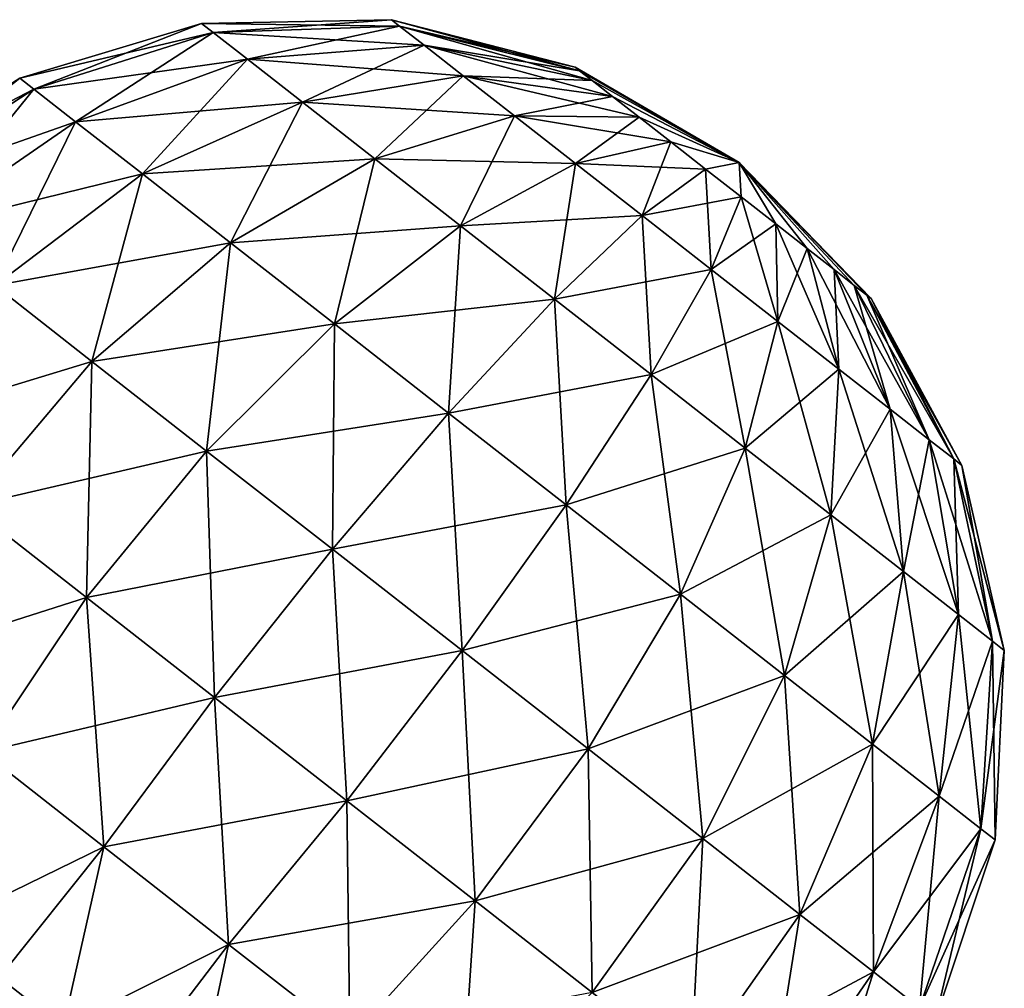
# Model space of a CAD drawing. Header units: millimetres. Extents: x -84 to 84, y -375 to 242.
# Tile 56 of 166: x -46.65 to -37.63, y 72.51 to 81.37. Entities that reach past the tile are written whole.
import ezdxf

# ---------------------------------------------------------------- set-up
doc = ezdxf.new("R2010")
doc.units = ezdxf.units.MM
doc.header["$LTSCALE"] = 81.481481
for name, color, linetype in [('171', 7, 'CONTINUOUS'), ('172', 7, 'CONTINUOUS'), ('175', 7, 'CONTINUOUS'), ('176', 7, 'CONTINUOUS')]:
    doc.layers.add(name, color=color, linetype=linetype)

msp = doc.modelspace()

# ---------------------------------------------------------------- linework, layer by layer
at = {"layer": '171', "color": 7, "linetype": 'CONTINUOUS', "true_color": 0xa2afbf}
msp.add_3dface([(-46.2477, 72.1459, 4.205), (-47.6918, 72.3155, 4.7883), (-46.8331, 72.6032, 4.2581), (-46.2477, 72.1459, 4.205)], dxfattribs=at)
at = {"layer": '172', "color": 7, "linetype": 'CONTINUOUS', "true_color": 0xa2afbf}
msp.add_3dface([(-46.8331, 72.6032, 14.5919), (-46.7128, 71.5506, 14.2253), (-46.2477, 72.1459, 14.645), (-46.8331, 72.6032, 14.5919)], dxfattribs=at)
at = {"layer": '175', "color": 7, "linetype": 'CONTINUOUS', "true_color": 0xa2afbf}
for points in [[(-43.2438, 81.3728, 9.425), (-43.168, 81.3135, 8.632), (-44.9811, 81.3389, 9.425), (-43.2438, 81.3728, 9.425)], [(-41.5619, 80.9367, 9.425), (-41.5225, 80.9059, 9.0135), (-43.2438, 81.3728, 9.425), (-41.5619, 80.9367, 9.425)], [(-43.2438, 81.3728, 9.425), (-41.5225, 80.9059, 9.0135), (-43.168, 81.3135, 8.632), (-43.2438, 81.3728, 9.425)], [(-44.9811, 81.3389, 9.425), (-44.8743, 81.2555, 8.3094), (-46.6447, 80.8376, 9.425), (-44.9811, 81.3389, 9.425)], [(-44.9811, 81.3389, 9.425), (-43.168, 81.3135, 8.632), (-44.8743, 81.2555, 8.3094), (-44.9811, 81.3389, 9.425)], [(-43.168, 81.3135, 8.632), (-42.9447, 81.1391, 7.8851), (-44.8743, 81.2555, 8.3094), (-43.168, 81.3135, 8.632)], [(-41.5225, 80.9059, 9.0135), (-41.4067, 80.8154, 8.6258), (-43.168, 81.3135, 8.632), (-41.5225, 80.9059, 9.0135)], [(-43.168, 81.3135, 8.632), (-41.4067, 80.8154, 8.6258), (-42.9447, 81.1391, 7.8851), (-43.168, 81.3135, 8.632)], [(-46.6447, 80.8376, 9.425), (-44.8743, 81.2555, 8.3094), (-46.515, 80.7363, 8.0695), (-46.6447, 80.8376, 9.425)], [(-44.8743, 81.2555, 8.3094), (-44.5603, 81.0102, 7.2586), (-46.515, 80.7363, 8.0695), (-44.8743, 81.2555, 8.3094)], [(-44.8743, 81.2555, 8.3094), (-42.9447, 81.1391, 7.8851), (-44.5603, 81.0102, 7.2586), (-44.8743, 81.2555, 8.3094)], [(-42.9447, 81.1391, 7.8851), (-42.5872, 80.8597, 7.2277), (-44.5603, 81.0102, 7.2586), (-42.9447, 81.1391, 7.8851)], [(-41.4067, 80.8154, 8.6258), (-41.2211, 80.6704, 8.2846), (-42.9447, 81.1391, 7.8851), (-41.4067, 80.8154, 8.6258)], [(-42.9447, 81.1391, 7.8851), (-41.2211, 80.6704, 8.2846), (-42.5872, 80.8597, 7.2277), (-42.9447, 81.1391, 7.8851)], [(-46.515, 80.7363, 8.0695), (-44.5603, 81.0102, 7.2586), (-46.1335, 80.4382, 6.7928), (-46.515, 80.7363, 8.0695)], [(-44.5603, 81.0102, 7.2586), (-44.0572, 80.6171, 6.3337), (-46.1335, 80.4382, 6.7928), (-44.5603, 81.0102, 7.2586)], [(-44.5603, 81.0102, 7.2586), (-42.5872, 80.8597, 7.2277), (-44.0572, 80.6171, 6.3337), (-44.5603, 81.0102, 7.2586)], [(-41.5619, 80.9367, 9.425), (-40.0614, 80.064, 9.425), (-41.5225, 80.9059, 9.0135), (-41.5619, 80.9367, 9.425)], [(-46.6447, 80.8376, 9.425), (-46.515, 80.7363, 8.0695), (-48.1114, 79.906, 9.425), (-46.6447, 80.8376, 9.425)], [(-42.5872, 80.8597, 7.2277), (-42.116, 80.4916, 6.698), (-44.0572, 80.6171, 6.3337), (-42.5872, 80.8597, 7.2277)], [(-41.2211, 80.6704, 8.2846), (-40.9766, 80.4793, 8.0097), (-42.5872, 80.8597, 7.2277), (-41.2211, 80.6704, 8.2846)], [(-42.5872, 80.8597, 7.2277), (-40.9766, 80.4793, 8.0097), (-42.116, 80.4916, 6.698), (-42.5872, 80.8597, 7.2277)], [(-41.5225, 80.9059, 9.0135), (-40.0614, 80.064, 9.425), (-41.4067, 80.8154, 8.6258), (-41.5225, 80.9059, 9.0135)], [(-41.4067, 80.8154, 8.6258), (-40.0614, 80.064, 9.425), (-41.2211, 80.6704, 8.2846), (-41.4067, 80.8154, 8.6258)], [(-48.1114, 79.906, 9.425), (-46.515, 80.7363, 8.0695), (-47.9684, 79.7943, 7.9302), (-48.1114, 79.906, 9.425)], [(-46.515, 80.7363, 8.0695), (-46.1335, 80.4382, 6.7928), (-47.9684, 79.7943, 7.9302), (-46.515, 80.7363, 8.0695)], [(-41.2211, 80.6704, 8.2846), (-40.0614, 80.064, 9.425), (-40.9766, 80.4793, 8.0097), (-41.2211, 80.6704, 8.2846)], [(-46.1335, 80.4382, 6.7928), (-44.0572, 80.6171, 6.3337), (-45.5222, 79.9606, 5.6691), (-46.1335, 80.4382, 6.7928)], [(-44.0572, 80.6171, 6.3337), (-43.3944, 80.0993, 5.5885), (-45.5222, 79.9606, 5.6691), (-44.0572, 80.6171, 6.3337)], [(-44.0572, 80.6171, 6.3337), (-42.116, 80.4916, 6.698), (-43.3944, 80.0993, 5.5885), (-44.0572, 80.6171, 6.3337)], [(-42.116, 80.4916, 6.698), (-41.5586, 80.0561, 6.3268), (-43.3944, 80.0993, 5.5885), (-42.116, 80.4916, 6.698)], [(-40.9766, 80.4793, 8.0097), (-40.6873, 80.2533, 7.8171), (-42.116, 80.4916, 6.698), (-40.9766, 80.4793, 8.0097)], [(-42.116, 80.4916, 6.698), (-40.6873, 80.2533, 7.8171), (-41.5586, 80.0561, 6.3268), (-42.116, 80.4916, 6.698)], [(-40.9766, 80.4793, 8.0097), (-40.0614, 80.064, 9.425), (-40.6873, 80.2533, 7.8171), (-40.9766, 80.4793, 8.0097)], [(-47.9684, 79.7943, 7.9302), (-46.1335, 80.4382, 6.7928), (-47.5476, 79.4656, 6.5222), (-47.9684, 79.7943, 7.9302)], [(-46.1335, 80.4382, 6.7928), (-45.5222, 79.9606, 5.6691), (-47.5476, 79.4656, 6.5222), (-46.1335, 80.4382, 6.7928)], [(-40.6873, 80.2533, 7.8171), (-40.3701, 80.0055, 7.7179), (-41.5586, 80.0561, 6.3268), (-40.6873, 80.2533, 7.8171)], [(-40.6873, 80.2533, 7.8171), (-40.0614, 80.064, 9.425), (-40.3701, 80.0055, 7.7179), (-40.6873, 80.2533, 7.8171)], [(-45.5222, 79.9606, 5.6691), (-43.3944, 80.0993, 5.5885), (-44.7169, 79.3314, 4.7636), (-45.5222, 79.9606, 5.6691)], [(-43.3944, 80.0993, 5.5885), (-42.6102, 79.4866, 5.0663), (-44.7169, 79.3314, 4.7636), (-43.3944, 80.0993, 5.5885)], [(-43.3944, 80.0993, 5.5885), (-41.5586, 80.0561, 6.3268), (-42.6102, 79.4866, 5.0663), (-43.3944, 80.0993, 5.5885)], [(-41.5586, 80.0561, 6.3268), (-40.9474, 79.5786, 6.1356), (-42.6102, 79.4866, 5.0663), (-41.5586, 80.0561, 6.3268)], [(-41.5586, 80.0561, 6.3268), (-40.3701, 80.0055, 7.7179), (-40.9474, 79.5786, 6.1356), (-41.5586, 80.0561, 6.3268)], [(-40.3701, 80.0055, 7.7179), (-40.0614, 80.064, 9.425), (-40.0434, 79.7503, 7.7179), (-40.3701, 80.0055, 7.7179)], [(-40.0434, 79.7503, 7.7179), (-40.0614, 80.064, 9.425), (-39.7262, 79.5025, 7.8171), (-40.0434, 79.7503, 7.7179)], [(-39.7262, 79.5025, 7.8171), (-40.0614, 80.064, 9.425), (-39.437, 79.2765, 8.0097), (-39.7262, 79.5025, 7.8171)], [(-39.437, 79.2765, 8.0097), (-40.0614, 80.064, 9.425), (-39.1924, 79.0854, 8.2846), (-39.437, 79.2765, 8.0097)], [(-39.1924, 79.0854, 8.2846), (-40.0614, 80.064, 9.425), (-39.0069, 78.9404, 8.6258), (-39.1924, 79.0854, 8.2846)], [(-39.0069, 78.9404, 8.6258), (-40.0614, 80.064, 9.425), (-38.891, 78.8499, 9.0135), (-39.0069, 78.9404, 8.6258)], [(-38.891, 78.8499, 9.0135), (-40.0614, 80.064, 9.425), (-38.8516, 78.8192, 9.425), (-38.891, 78.8499, 9.0135)], [(-47.5476, 79.4656, 6.5222), (-45.5222, 79.9606, 5.6691), (-46.8736, 78.9389, 5.283), (-47.5476, 79.4656, 6.5222)], [(-45.5222, 79.9606, 5.6691), (-44.7169, 79.3314, 4.7636), (-46.8736, 78.9389, 5.283), (-45.5222, 79.9606, 5.6691)], [(-40.3701, 80.0055, 7.7179), (-40.0434, 79.7503, 7.7179), (-40.9474, 79.5786, 6.1356), (-40.3701, 80.0055, 7.7179)], [(-40.9474, 79.5786, 6.1356), (-40.0434, 79.7503, 7.7179), (-40.318, 79.0868, 6.1356), (-40.9474, 79.5786, 6.1356)], [(-40.0434, 79.7503, 7.7179), (-39.7262, 79.5025, 7.8171), (-40.318, 79.0868, 6.1356), (-40.0434, 79.7503, 7.7179)], [(-42.6102, 79.4866, 5.0663), (-40.9474, 79.5786, 6.1356), (-41.7504, 78.8149, 4.7973), (-42.6102, 79.4866, 5.0663)], [(-40.9474, 79.5786, 6.1356), (-40.318, 79.0868, 6.1356), (-41.7504, 78.8149, 4.7973), (-40.9474, 79.5786, 6.1356)], [(-44.7169, 79.3314, 4.7636), (-42.6102, 79.4866, 5.0663), (-43.7641, 78.587, 4.129), (-44.7169, 79.3314, 4.7636)], [(-42.6102, 79.4866, 5.0663), (-41.7504, 78.8149, 4.7973), (-43.7641, 78.587, 4.129), (-42.6102, 79.4866, 5.0663)], [(-40.318, 79.0868, 6.1356), (-39.7262, 79.5025, 7.8171), (-39.7068, 78.6093, 6.3268), (-40.318, 79.0868, 6.1356)], [(-39.7262, 79.5025, 7.8171), (-39.437, 79.2765, 8.0097), (-39.7068, 78.6093, 6.3268), (-39.7262, 79.5025, 7.8171)], [(-46.8736, 78.9389, 5.283), (-44.7169, 79.3314, 4.7636), (-45.9854, 78.245, 4.2844), (-46.8736, 78.9389, 5.283)], [(-44.7169, 79.3314, 4.7636), (-43.7641, 78.587, 4.129), (-45.9854, 78.245, 4.2844), (-44.7169, 79.3314, 4.7636)], [(-39.7068, 78.6093, 6.3268), (-39.437, 79.2765, 8.0097), (-39.1494, 78.1739, 6.698), (-39.7068, 78.6093, 6.3268)], [(-39.437, 79.2765, 8.0097), (-39.1924, 79.0854, 8.2846), (-39.1494, 78.1739, 6.698), (-39.437, 79.2765, 8.0097)], [(-41.7504, 78.8149, 4.7973), (-40.318, 79.0868, 6.1356), (-40.8648, 78.123, 4.7973), (-41.7504, 78.8149, 4.7973)], [(-40.318, 79.0868, 6.1356), (-39.7068, 78.6093, 6.3268), (-40.8648, 78.123, 4.7973), (-40.318, 79.0868, 6.1356)], [(-39.1924, 79.0854, 8.2846), (-39.0069, 78.9404, 8.6258), (-38.6783, 77.8058, 7.2277), (-39.1924, 79.0854, 8.2846)], [(-39.1494, 78.1739, 6.698), (-39.1924, 79.0854, 8.2846), (-38.6783, 77.8058, 7.2277), (-39.1494, 78.1739, 6.698)], [(-46.8736, 78.9389, 5.283), (-45.9854, 78.245, 4.2844), (-48.011, 77.6277, 5.2041), (-46.8736, 78.9389, 5.283)], [(-39.0069, 78.9404, 8.6258), (-38.891, 78.8499, 9.0135), (-38.3207, 77.5264, 7.8851), (-39.0069, 78.9404, 8.6258)], [(-38.6783, 77.8058, 7.2277), (-39.0069, 78.9404, 8.6258), (-38.3207, 77.5264, 7.8851), (-38.6783, 77.8058, 7.2277)], [(-38.891, 78.8499, 9.0135), (-38.8516, 78.8192, 9.425), (-38.0975, 77.352, 8.632), (-38.891, 78.8499, 9.0135)], [(-38.3207, 77.5264, 7.8851), (-38.891, 78.8499, 9.0135), (-38.0975, 77.352, 8.632), (-38.3207, 77.5264, 7.8851)], [(-43.7641, 78.587, 4.129), (-41.7504, 78.8149, 4.7973), (-42.7194, 77.7708, 3.8023), (-43.7641, 78.587, 4.129)], [(-41.7504, 78.8149, 4.7973), (-40.8648, 78.123, 4.7973), (-42.7194, 77.7708, 3.8023), (-41.7504, 78.8149, 4.7973)], [(-38.0975, 77.352, 8.632), (-38.8516, 78.8192, 9.425), (-38.0216, 77.2927, 9.425), (-38.0975, 77.352, 8.632)], [(-45.9854, 78.245, 4.2844), (-43.7641, 78.587, 4.129), (-44.9347, 77.4241, 3.5846), (-45.9854, 78.245, 4.2844)], [(-43.7641, 78.587, 4.129), (-42.7194, 77.7708, 3.8023), (-44.9347, 77.4241, 3.5846), (-43.7641, 78.587, 4.129)], [(-40.8648, 78.123, 4.7973), (-39.7068, 78.6093, 6.3268), (-40.005, 77.4512, 5.0663), (-40.8648, 78.123, 4.7973)], [(-39.7068, 78.6093, 6.3268), (-39.1494, 78.1739, 6.698), (-40.005, 77.4512, 5.0663), (-39.7068, 78.6093, 6.3268)], [(-48.011, 77.6277, 5.2041), (-45.9854, 78.245, 4.2844), (-47.1059, 76.9206, 4.1865), (-48.011, 77.6277, 5.2041)], [(-45.9854, 78.245, 4.2844), (-44.9347, 77.4241, 3.5846), (-47.1059, 76.9206, 4.1865), (-45.9854, 78.245, 4.2844)], [(-40.005, 77.4512, 5.0663), (-39.1494, 78.1739, 6.698), (-39.2209, 76.8386, 5.5885), (-40.005, 77.4512, 5.0663)], [(-39.1494, 78.1739, 6.698), (-38.6783, 77.8058, 7.2277), (-39.2209, 76.8386, 5.5885), (-39.1494, 78.1739, 6.698)], [(-42.7194, 77.7708, 3.8023), (-40.8648, 78.123, 4.7973), (-41.6434, 76.9302, 3.8023), (-42.7194, 77.7708, 3.8023)], [(-40.8648, 78.123, 4.7973), (-40.005, 77.4512, 5.0663), (-41.6434, 76.9302, 3.8023), (-40.8648, 78.123, 4.7973)], [(-44.9347, 77.4241, 3.5846), (-42.7194, 77.7708, 3.8023), (-43.7826, 76.524, 3.2243), (-44.9347, 77.4241, 3.5846)], [(-42.7194, 77.7708, 3.8023), (-41.6434, 76.9302, 3.8023), (-43.7826, 76.524, 3.2243), (-42.7194, 77.7708, 3.8023)], [(-39.2209, 76.8386, 5.5885), (-38.6783, 77.8058, 7.2277), (-38.558, 76.3207, 6.3337), (-39.2209, 76.8386, 5.5885)], [(-38.6783, 77.8058, 7.2277), (-38.3207, 77.5264, 7.8851), (-38.558, 76.3207, 6.3337), (-38.6783, 77.8058, 7.2277)], [(-38.558, 76.3207, 6.3337), (-38.3207, 77.5264, 7.8851), (-38.0549, 75.9276, 7.2586), (-38.558, 76.3207, 6.3337)], [(-38.3207, 77.5264, 7.8851), (-38.0975, 77.352, 8.632), (-38.0549, 75.9276, 7.2586), (-38.3207, 77.5264, 7.8851)], [(-47.1059, 76.9206, 4.1865), (-44.9347, 77.4241, 3.5846), (-46.0352, 76.0841, 3.4734), (-47.1059, 76.9206, 4.1865)], [(-44.9347, 77.4241, 3.5846), (-43.7826, 76.524, 3.2243), (-46.0352, 76.0841, 3.4734), (-44.9347, 77.4241, 3.5846)], [(-41.6434, 76.9302, 3.8023), (-40.005, 77.4512, 5.0663), (-40.5987, 76.1139, 4.129), (-41.6434, 76.9302, 3.8023)], [(-40.005, 77.4512, 5.0663), (-39.2209, 76.8386, 5.5885), (-40.5987, 76.1139, 4.129), (-40.005, 77.4512, 5.0663)], [(-38.0975, 77.352, 8.632), (-38.0216, 77.2927, 9.425), (-37.7409, 75.6823, 8.3094), (-38.0975, 77.352, 8.632)], [(-38.0549, 75.9276, 7.2586), (-38.0975, 77.352, 8.632), (-37.7409, 75.6823, 8.3094), (-38.0549, 75.9276, 7.2586)], [(-37.7409, 75.6823, 8.3094), (-38.0216, 77.2927, 9.425), (-37.6342, 75.5989, 9.425), (-37.7409, 75.6823, 8.3094)], [(-47.1059, 76.9206, 4.1865), (-46.0352, 76.0841, 3.4734), (-47.9952, 75.4565, 4.4772), (-47.1059, 76.9206, 4.1865)], [(-43.7826, 76.524, 3.2243), (-41.6434, 76.9302, 3.8023), (-42.596, 75.5969, 3.2243), (-43.7826, 76.524, 3.2243)], [(-41.6434, 76.9302, 3.8023), (-40.5987, 76.1139, 4.129), (-42.596, 75.5969, 3.2243), (-41.6434, 76.9302, 3.8023)], [(-40.5987, 76.1139, 4.129), (-39.2209, 76.8386, 5.5885), (-39.646, 75.3696, 4.7636), (-40.5987, 76.1139, 4.129)], [(-39.2209, 76.8386, 5.5885), (-38.558, 76.3207, 6.3337), (-39.646, 75.3696, 4.7636), (-39.2209, 76.8386, 5.5885)], [(-46.0352, 76.0841, 3.4734), (-43.7826, 76.524, 3.2243), (-44.8611, 75.1668, 3.1062), (-46.0352, 76.0841, 3.4734)], [(-43.7826, 76.524, 3.2243), (-42.596, 75.5969, 3.2243), (-44.8611, 75.1668, 3.1062), (-43.7826, 76.524, 3.2243)], [(-39.646, 75.3696, 4.7636), (-38.558, 76.3207, 6.3337), (-38.8406, 74.7404, 5.6691), (-39.646, 75.3696, 4.7636)], [(-38.558, 76.3207, 6.3337), (-38.0549, 75.9276, 7.2586), (-38.8406, 74.7404, 5.6691), (-38.558, 76.3207, 6.3337)], [(-47.9952, 75.4565, 4.4772), (-46.0352, 76.0841, 3.4734), (-46.9839, 74.6664, 3.8036), (-47.9952, 75.4565, 4.4772)], [(-46.0352, 76.0841, 3.4734), (-44.8611, 75.1668, 3.1062), (-46.9839, 74.6664, 3.8036), (-46.0352, 76.0841, 3.4734)], [(-42.596, 75.5969, 3.2243), (-40.5987, 76.1139, 4.129), (-41.4439, 74.6968, 3.5846), (-42.596, 75.5969, 3.2243)], [(-40.5987, 76.1139, 4.129), (-39.646, 75.3696, 4.7636), (-41.4439, 74.6968, 3.5846), (-40.5987, 76.1139, 4.129)], [(-38.8406, 74.7404, 5.6691), (-38.0549, 75.9276, 7.2586), (-38.2293, 74.2628, 6.7928), (-38.8406, 74.7404, 5.6691)], [(-38.0549, 75.9276, 7.2586), (-37.7409, 75.6823, 8.3094), (-38.2293, 74.2628, 6.7928), (-38.0549, 75.9276, 7.2586)], [(-38.2293, 74.2628, 6.7928), (-37.7409, 75.6823, 8.3094), (-37.8478, 73.9647, 8.0695), (-38.2293, 74.2628, 6.7928)], [(-37.7409, 75.6823, 8.3094), (-37.6342, 75.5989, 9.425), (-37.8478, 73.9647, 8.0695), (-37.7409, 75.6823, 8.3094)], [(-44.8611, 75.1668, 3.1062), (-42.596, 75.5969, 3.2243), (-43.6519, 74.2221, 3.1062), (-44.8611, 75.1668, 3.1062)], [(-42.596, 75.5969, 3.2243), (-41.4439, 74.6968, 3.5846), (-43.6519, 74.2221, 3.1062), (-42.596, 75.5969, 3.2243)], [(-37.8478, 73.9647, 8.0695), (-37.6342, 75.5989, 9.425), (-37.7181, 73.8634, 9.425), (-37.8478, 73.9647, 8.0695)], [(-41.4439, 74.6968, 3.5846), (-39.646, 75.3696, 4.7636), (-40.3932, 73.8759, 4.2844), (-41.4439, 74.6968, 3.5846)], [(-39.646, 75.3696, 4.7636), (-38.8406, 74.7404, 5.6691), (-40.3932, 73.8759, 4.2844), (-39.646, 75.3696, 4.7636)], [(-46.9839, 74.6664, 3.8036), (-44.8611, 75.1668, 3.1062), (-45.875, 73.8, 3.4568), (-46.9839, 74.6664, 3.8036)], [(-44.8611, 75.1668, 3.1062), (-43.6519, 74.2221, 3.1062), (-45.875, 73.8, 3.4568), (-44.8611, 75.1668, 3.1062)], [(-40.3932, 73.8759, 4.2844), (-38.8406, 74.7404, 5.6691), (-39.505, 73.182, 5.283), (-40.3932, 73.8759, 4.2844)], [(-38.8406, 74.7404, 5.6691), (-38.2293, 74.2628, 6.7928), (-39.505, 73.182, 5.283), (-38.8406, 74.7404, 5.6691)], [(-47.4066, 73.0513, 4.4164), (-46.9839, 74.6664, 3.8036), (-45.875, 73.8, 3.4568), (-47.4066, 73.0513, 4.4164)], [(-43.6519, 74.2221, 3.1062), (-41.4439, 74.6968, 3.5846), (-42.4779, 73.3048, 3.4734), (-43.6519, 74.2221, 3.1062)], [(-41.4439, 74.6968, 3.5846), (-40.3932, 73.8759, 4.2844), (-42.4779, 73.3048, 3.4734), (-41.4439, 74.6968, 3.5846)], [(-39.505, 73.182, 5.283), (-38.2293, 74.2628, 6.7928), (-38.831, 72.6554, 6.5222), (-39.505, 73.182, 5.283)], [(-38.2293, 74.2628, 6.7928), (-37.8478, 73.9647, 8.0695), (-38.831, 72.6554, 6.5222), (-38.2293, 74.2628, 6.7928)], [(-45.875, 73.8, 3.4568), (-43.6519, 74.2221, 3.1062), (-44.7329, 72.9077, 3.4568), (-45.875, 73.8, 3.4568)], [(-43.6519, 74.2221, 3.1062), (-42.4779, 73.3048, 3.4734), (-44.7329, 72.9077, 3.4568), (-43.6519, 74.2221, 3.1062)], [(-38.831, 72.6554, 6.5222), (-37.8478, 73.9647, 8.0695), (-38.4102, 72.3266, 7.9302), (-38.831, 72.6554, 6.5222)], [(-37.8478, 73.9647, 8.0695), (-37.7181, 73.8634, 9.425), (-38.4102, 72.3266, 7.9302), (-37.8478, 73.9647, 8.0695)], [(-42.4779, 73.3048, 3.4734), (-40.3932, 73.8759, 4.2844), (-41.4072, 72.4683, 4.1865), (-42.4779, 73.3048, 3.4734)], [(-40.3932, 73.8759, 4.2844), (-39.505, 73.182, 5.283), (-41.4072, 72.4683, 4.1865), (-40.3932, 73.8759, 4.2844)], [(-38.4102, 72.3266, 7.9302), (-37.7181, 73.8634, 9.425), (-38.2672, 72.2149, 9.425), (-38.4102, 72.3266, 7.9302)], [(-46.8331, 72.6032, 4.2581), (-47.4066, 73.0513, 4.4164), (-45.875, 73.8, 3.4568), (-46.8331, 72.6032, 4.2581)], [(-46.2477, 72.1459, 4.205), (-46.8331, 72.6032, 4.2581), (-45.875, 73.8, 3.4568), (-46.2477, 72.1459, 4.205)], [(-46.2477, 72.1459, 4.205), (-45.875, 73.8, 3.4568), (-44.7329, 72.9077, 3.4568), (-46.2477, 72.1459, 4.205)], [(-44.7329, 72.9077, 3.4568), (-42.4779, 73.3048, 3.4734), (-43.624, 72.0413, 3.8036), (-44.7329, 72.9077, 3.4568)], [(-42.4779, 73.3048, 3.4734), (-41.4072, 72.4683, 4.1865), (-43.624, 72.0413, 3.8036), (-42.4779, 73.3048, 3.4734)], [(-41.4072, 72.4683, 4.1865), (-39.505, 73.182, 5.283), (-40.5021, 71.7612, 5.2041), (-41.4072, 72.4683, 4.1865)], [(-39.505, 73.182, 5.283), (-38.831, 72.6554, 6.5222), (-40.5021, 71.7612, 5.2041), (-39.505, 73.182, 5.283)], [(-45.6623, 71.6885, 4.2581), (-46.2477, 72.1459, 4.205), (-44.7329, 72.9077, 3.4568), (-45.6623, 71.6885, 4.2581)], [(-45.6623, 71.6885, 4.2581), (-44.7329, 72.9077, 3.4568), (-43.624, 72.0413, 3.8036), (-45.6623, 71.6885, 4.2581)], [(-40.5021, 71.7612, 5.2041), (-38.831, 72.6554, 6.5222), (-39.8152, 71.2245, 6.4669), (-40.5021, 71.7612, 5.2041)], [(-38.831, 72.6554, 6.5222), (-38.4102, 72.3266, 7.9302), (-39.8152, 71.2245, 6.4669), (-38.831, 72.6554, 6.5222)]]:
    msp.add_3dface(points, dxfattribs=at)
at = {"layer": '176', "color": 7, "linetype": 'CONTINUOUS', "true_color": 0xa2afbf}
for points in [[(-43.2438, 81.3728, 9.425), (-44.9811, 81.3389, 9.425), (-44.8743, 81.2555, 10.5406), (-43.2438, 81.3728, 9.425)], [(-43.168, 81.3135, 10.218), (-43.2438, 81.3728, 9.425), (-44.8743, 81.2555, 10.5406), (-43.168, 81.3135, 10.218)], [(-41.5619, 80.9367, 9.425), (-43.2438, 81.3728, 9.425), (-43.168, 81.3135, 10.218), (-41.5619, 80.9367, 9.425)], [(-44.9811, 81.3389, 9.425), (-46.6447, 80.8376, 9.425), (-46.515, 80.7363, 10.7805), (-44.9811, 81.3389, 9.425)], [(-44.8743, 81.2555, 10.5406), (-44.9811, 81.3389, 9.425), (-46.515, 80.7363, 10.7805), (-44.8743, 81.2555, 10.5406)], [(-44.5603, 81.0102, 11.5914), (-43.168, 81.3135, 10.218), (-44.8743, 81.2555, 10.5406), (-44.5603, 81.0102, 11.5914)], [(-42.9447, 81.1391, 10.9649), (-43.168, 81.3135, 10.218), (-44.5603, 81.0102, 11.5914), (-42.9447, 81.1391, 10.9649)], [(-41.5225, 80.9059, 9.8365), (-41.5619, 80.9367, 9.425), (-43.168, 81.3135, 10.218), (-41.5225, 80.9059, 9.8365)], [(-42.9447, 81.1391, 10.9649), (-41.5225, 80.9059, 9.8365), (-43.168, 81.3135, 10.218), (-42.9447, 81.1391, 10.9649)], [(-46.1335, 80.4382, 12.0572), (-44.8743, 81.2555, 10.5406), (-46.515, 80.7363, 10.7805), (-46.1335, 80.4382, 12.0572)], [(-44.5603, 81.0102, 11.5914), (-44.8743, 81.2555, 10.5406), (-46.1335, 80.4382, 12.0572), (-44.5603, 81.0102, 11.5914)], [(-44.0572, 80.6171, 12.5163), (-42.9447, 81.1391, 10.9649), (-44.5603, 81.0102, 11.5914), (-44.0572, 80.6171, 12.5163)], [(-42.5872, 80.8597, 11.6223), (-42.9447, 81.1391, 10.9649), (-44.0572, 80.6171, 12.5163), (-42.5872, 80.8597, 11.6223)], [(-41.4067, 80.8154, 10.2242), (-41.5225, 80.9059, 9.8365), (-42.9447, 81.1391, 10.9649), (-41.4067, 80.8154, 10.2242)], [(-42.5872, 80.8597, 11.6223), (-41.4067, 80.8154, 10.2242), (-42.9447, 81.1391, 10.9649), (-42.5872, 80.8597, 11.6223)], [(-45.5222, 79.9606, 13.1809), (-44.5603, 81.0102, 11.5914), (-46.1335, 80.4382, 12.0572), (-45.5222, 79.9606, 13.1809)], [(-44.0572, 80.6171, 12.5163), (-44.5603, 81.0102, 11.5914), (-45.5222, 79.9606, 13.1809), (-44.0572, 80.6171, 12.5163)], [(-40.0614, 80.064, 9.425), (-41.5619, 80.9367, 9.425), (-41.5225, 80.9059, 9.8365), (-40.0614, 80.064, 9.425)], [(-46.6447, 80.8376, 9.425), (-48.1114, 79.906, 9.425), (-47.9684, 79.7943, 10.9198), (-46.6447, 80.8376, 9.425)], [(-46.515, 80.7363, 10.7805), (-46.6447, 80.8376, 9.425), (-47.9684, 79.7943, 10.9198), (-46.515, 80.7363, 10.7805)], [(-43.3944, 80.0993, 13.2615), (-42.5872, 80.8597, 11.6223), (-44.0572, 80.6171, 12.5163), (-43.3944, 80.0993, 13.2615)], [(-42.116, 80.4916, 12.152), (-42.5872, 80.8597, 11.6223), (-43.3944, 80.0993, 13.2615), (-42.116, 80.4916, 12.152)], [(-41.2211, 80.6704, 10.5654), (-41.4067, 80.8154, 10.2242), (-42.5872, 80.8597, 11.6223), (-41.2211, 80.6704, 10.5654)], [(-42.116, 80.4916, 12.152), (-41.2211, 80.6704, 10.5654), (-42.5872, 80.8597, 11.6223), (-42.116, 80.4916, 12.152)], [(-41.4067, 80.8154, 10.2242), (-40.0614, 80.064, 9.425), (-41.5225, 80.9059, 9.8365), (-41.4067, 80.8154, 10.2242)], [(-41.2211, 80.6704, 10.5654), (-40.0614, 80.064, 9.425), (-41.4067, 80.8154, 10.2242), (-41.2211, 80.6704, 10.5654)], [(-47.5476, 79.4656, 12.3278), (-46.515, 80.7363, 10.7805), (-47.9684, 79.7943, 10.9198), (-47.5476, 79.4656, 12.3278)], [(-46.1335, 80.4382, 12.0572), (-46.515, 80.7363, 10.7805), (-47.5476, 79.4656, 12.3278), (-46.1335, 80.4382, 12.0572)], [(-40.9766, 80.4793, 10.8403), (-41.2211, 80.6704, 10.5654), (-42.116, 80.4916, 12.152), (-40.9766, 80.4793, 10.8403)], [(-40.9766, 80.4793, 10.8403), (-40.0614, 80.064, 9.425), (-41.2211, 80.6704, 10.5654), (-40.9766, 80.4793, 10.8403)], [(-44.7169, 79.3314, 14.0864), (-44.0572, 80.6171, 12.5163), (-45.5222, 79.9606, 13.1809), (-44.7169, 79.3314, 14.0864)], [(-43.3944, 80.0993, 13.2615), (-44.0572, 80.6171, 12.5163), (-44.7169, 79.3314, 14.0864), (-43.3944, 80.0993, 13.2615)], [(-42.6102, 79.4866, 13.7837), (-42.116, 80.4916, 12.152), (-43.3944, 80.0993, 13.2615), (-42.6102, 79.4866, 13.7837)], [(-41.5586, 80.0561, 12.5232), (-42.116, 80.4916, 12.152), (-42.6102, 79.4866, 13.7837), (-41.5586, 80.0561, 12.5232)], [(-41.5586, 80.0561, 12.5232), (-40.9766, 80.4793, 10.8403), (-42.116, 80.4916, 12.152), (-41.5586, 80.0561, 12.5232)], [(-40.6873, 80.2533, 11.0329), (-40.9766, 80.4793, 10.8403), (-41.5586, 80.0561, 12.5232), (-40.6873, 80.2533, 11.0329)], [(-40.6873, 80.2533, 11.0329), (-40.0614, 80.064, 9.425), (-40.9766, 80.4793, 10.8403), (-40.6873, 80.2533, 11.0329)], [(-46.8736, 78.9389, 13.567), (-46.1335, 80.4382, 12.0572), (-47.5476, 79.4656, 12.3278), (-46.8736, 78.9389, 13.567)], [(-45.5222, 79.9606, 13.1809), (-46.1335, 80.4382, 12.0572), (-46.8736, 78.9389, 13.567), (-45.5222, 79.9606, 13.1809)], [(-40.9474, 79.5786, 12.7144), (-40.6873, 80.2533, 11.0329), (-41.5586, 80.0561, 12.5232), (-40.9474, 79.5786, 12.7144)], [(-40.3701, 80.0055, 11.1321), (-40.6873, 80.2533, 11.0329), (-40.9474, 79.5786, 12.7144), (-40.3701, 80.0055, 11.1321)], [(-40.3701, 80.0055, 11.1321), (-40.0614, 80.064, 9.425), (-40.6873, 80.2533, 11.0329), (-40.3701, 80.0055, 11.1321)], [(-43.7641, 78.587, 14.721), (-43.3944, 80.0993, 13.2615), (-44.7169, 79.3314, 14.0864), (-43.7641, 78.587, 14.721)], [(-42.6102, 79.4866, 13.7837), (-43.3944, 80.0993, 13.2615), (-43.7641, 78.587, 14.721), (-42.6102, 79.4866, 13.7837)], [(-41.7504, 78.8149, 14.0527), (-41.5586, 80.0561, 12.5232), (-42.6102, 79.4866, 13.7837), (-41.7504, 78.8149, 14.0527)], [(-40.9474, 79.5786, 12.7144), (-41.5586, 80.0561, 12.5232), (-41.7504, 78.8149, 14.0527), (-40.9474, 79.5786, 12.7144)], [(-40.0434, 79.7503, 11.1321), (-40.0614, 80.064, 9.425), (-40.3701, 80.0055, 11.1321), (-40.0434, 79.7503, 11.1321)], [(-38.8516, 78.8192, 9.425), (-40.0614, 80.064, 9.425), (-38.891, 78.8499, 9.8365), (-38.8516, 78.8192, 9.425)], [(-38.891, 78.8499, 9.8365), (-40.0614, 80.064, 9.425), (-39.0069, 78.9404, 10.2242), (-38.891, 78.8499, 9.8365)], [(-39.0069, 78.9404, 10.2242), (-40.0614, 80.064, 9.425), (-39.1924, 79.0854, 10.5654), (-39.0069, 78.9404, 10.2242)], [(-39.1924, 79.0854, 10.5654), (-40.0614, 80.064, 9.425), (-39.437, 79.2765, 10.8403), (-39.1924, 79.0854, 10.5654)], [(-39.437, 79.2765, 10.8403), (-40.0614, 80.064, 9.425), (-39.7262, 79.5025, 11.0329), (-39.437, 79.2765, 10.8403)], [(-39.7262, 79.5025, 11.0329), (-40.0614, 80.064, 9.425), (-40.0434, 79.7503, 11.1321), (-39.7262, 79.5025, 11.0329)], [(-45.9854, 78.245, 14.5656), (-45.5222, 79.9606, 13.1809), (-46.8736, 78.9389, 13.567), (-45.9854, 78.245, 14.5656)], [(-44.7169, 79.3314, 14.0864), (-45.5222, 79.9606, 13.1809), (-45.9854, 78.245, 14.5656), (-44.7169, 79.3314, 14.0864)], [(-40.318, 79.0868, 12.7144), (-40.3701, 80.0055, 11.1321), (-40.9474, 79.5786, 12.7144), (-40.318, 79.0868, 12.7144)], [(-40.0434, 79.7503, 11.1321), (-40.3701, 80.0055, 11.1321), (-40.318, 79.0868, 12.7144), (-40.0434, 79.7503, 11.1321)], [(-39.7068, 78.6093, 12.5232), (-40.0434, 79.7503, 11.1321), (-40.318, 79.0868, 12.7144), (-39.7068, 78.6093, 12.5232)], [(-39.7262, 79.5025, 11.0329), (-40.0434, 79.7503, 11.1321), (-39.7068, 78.6093, 12.5232), (-39.7262, 79.5025, 11.0329)], [(-40.8648, 78.123, 14.0527), (-40.9474, 79.5786, 12.7144), (-41.7504, 78.8149, 14.0527), (-40.8648, 78.123, 14.0527)], [(-40.318, 79.0868, 12.7144), (-40.9474, 79.5786, 12.7144), (-40.8648, 78.123, 14.0527), (-40.318, 79.0868, 12.7144)], [(-42.7194, 77.7708, 15.0477), (-42.6102, 79.4866, 13.7837), (-43.7641, 78.587, 14.721), (-42.7194, 77.7708, 15.0477)], [(-41.7504, 78.8149, 14.0527), (-42.6102, 79.4866, 13.7837), (-42.7194, 77.7708, 15.0477), (-41.7504, 78.8149, 14.0527)], [(-39.437, 79.2765, 10.8403), (-39.7262, 79.5025, 11.0329), (-39.1494, 78.1739, 12.152), (-39.437, 79.2765, 10.8403)], [(-39.1494, 78.1739, 12.152), (-39.7262, 79.5025, 11.0329), (-39.7068, 78.6093, 12.5232), (-39.1494, 78.1739, 12.152)], [(-44.9347, 77.4241, 15.2654), (-44.7169, 79.3314, 14.0864), (-45.9854, 78.245, 14.5656), (-44.9347, 77.4241, 15.2654)], [(-43.7641, 78.587, 14.721), (-44.7169, 79.3314, 14.0864), (-44.9347, 77.4241, 15.2654), (-43.7641, 78.587, 14.721)], [(-39.1924, 79.0854, 10.5654), (-39.437, 79.2765, 10.8403), (-38.6783, 77.8058, 11.6223), (-39.1924, 79.0854, 10.5654)], [(-38.6783, 77.8058, 11.6223), (-39.437, 79.2765, 10.8403), (-39.1494, 78.1739, 12.152), (-38.6783, 77.8058, 11.6223)], [(-40.005, 77.4512, 13.7837), (-40.318, 79.0868, 12.7144), (-40.8648, 78.123, 14.0527), (-40.005, 77.4512, 13.7837)], [(-39.7068, 78.6093, 12.5232), (-40.318, 79.0868, 12.7144), (-40.005, 77.4512, 13.7837), (-39.7068, 78.6093, 12.5232)], [(-39.0069, 78.9404, 10.2242), (-39.1924, 79.0854, 10.5654), (-38.3207, 77.5264, 10.9649), (-39.0069, 78.9404, 10.2242)], [(-38.3207, 77.5264, 10.9649), (-39.1924, 79.0854, 10.5654), (-38.6783, 77.8058, 11.6223), (-38.3207, 77.5264, 10.9649)], [(-45.9854, 78.245, 14.5656), (-46.8736, 78.9389, 13.567), (-47.1059, 76.9206, 14.6635), (-45.9854, 78.245, 14.5656)], [(-38.891, 78.8499, 9.8365), (-39.0069, 78.9404, 10.2242), (-38.0975, 77.352, 10.218), (-38.891, 78.8499, 9.8365)], [(-38.0975, 77.352, 10.218), (-39.0069, 78.9404, 10.2242), (-38.3207, 77.5264, 10.9649), (-38.0975, 77.352, 10.218)], [(-38.0216, 77.2927, 9.425), (-38.8516, 78.8192, 9.425), (-38.891, 78.8499, 9.8365), (-38.0216, 77.2927, 9.425)], [(-38.0216, 77.2927, 9.425), (-38.891, 78.8499, 9.8365), (-38.0975, 77.352, 10.218), (-38.0216, 77.2927, 9.425)], [(-41.6434, 76.9302, 15.0477), (-41.7504, 78.8149, 14.0527), (-42.7194, 77.7708, 15.0477), (-41.6434, 76.9302, 15.0477)], [(-40.8648, 78.123, 14.0527), (-41.7504, 78.8149, 14.0527), (-41.6434, 76.9302, 15.0477), (-40.8648, 78.123, 14.0527)], [(-43.7826, 76.524, 15.6257), (-43.7641, 78.587, 14.721), (-44.9347, 77.4241, 15.2654), (-43.7826, 76.524, 15.6257)], [(-42.7194, 77.7708, 15.0477), (-43.7641, 78.587, 14.721), (-43.7826, 76.524, 15.6257), (-42.7194, 77.7708, 15.0477)], [(-39.2209, 76.8386, 13.2615), (-39.7068, 78.6093, 12.5232), (-40.005, 77.4512, 13.7837), (-39.2209, 76.8386, 13.2615)], [(-39.1494, 78.1739, 12.152), (-39.7068, 78.6093, 12.5232), (-39.2209, 76.8386, 13.2615), (-39.1494, 78.1739, 12.152)], [(-46.0352, 76.0841, 15.3766), (-45.9854, 78.245, 14.5656), (-47.1059, 76.9206, 14.6635), (-46.0352, 76.0841, 15.3766)], [(-44.9347, 77.4241, 15.2654), (-45.9854, 78.245, 14.5656), (-46.0352, 76.0841, 15.3766), (-44.9347, 77.4241, 15.2654)], [(-38.558, 76.3207, 12.5163), (-39.1494, 78.1739, 12.152), (-39.2209, 76.8386, 13.2615), (-38.558, 76.3207, 12.5163)], [(-38.6783, 77.8058, 11.6223), (-39.1494, 78.1739, 12.152), (-38.558, 76.3207, 12.5163), (-38.6783, 77.8058, 11.6223)], [(-40.5987, 76.1139, 14.721), (-40.8648, 78.123, 14.0527), (-41.6434, 76.9302, 15.0477), (-40.5987, 76.1139, 14.721)], [(-40.005, 77.4512, 13.7837), (-40.8648, 78.123, 14.0527), (-40.5987, 76.1139, 14.721), (-40.005, 77.4512, 13.7837)], [(-42.596, 75.5969, 15.6257), (-42.7194, 77.7708, 15.0477), (-43.7826, 76.524, 15.6257), (-42.596, 75.5969, 15.6257)], [(-41.6434, 76.9302, 15.0477), (-42.7194, 77.7708, 15.0477), (-42.596, 75.5969, 15.6257), (-41.6434, 76.9302, 15.0477)], [(-38.3207, 77.5264, 10.9649), (-38.6783, 77.8058, 11.6223), (-38.0549, 75.9276, 11.5914), (-38.3207, 77.5264, 10.9649)], [(-38.0549, 75.9276, 11.5914), (-38.6783, 77.8058, 11.6223), (-38.558, 76.3207, 12.5163), (-38.0549, 75.9276, 11.5914)], [(-38.0975, 77.352, 10.218), (-38.3207, 77.5264, 10.9649), (-37.7409, 75.6823, 10.5406), (-38.0975, 77.352, 10.218)], [(-37.7409, 75.6823, 10.5406), (-38.3207, 77.5264, 10.9649), (-38.0549, 75.9276, 11.5914), (-37.7409, 75.6823, 10.5406)], [(-44.8611, 75.1668, 15.7438), (-44.9347, 77.4241, 15.2654), (-46.0352, 76.0841, 15.3766), (-44.8611, 75.1668, 15.7438)], [(-43.7826, 76.524, 15.6257), (-44.9347, 77.4241, 15.2654), (-44.8611, 75.1668, 15.7438), (-43.7826, 76.524, 15.6257)], [(-39.646, 75.3696, 14.0864), (-40.005, 77.4512, 13.7837), (-40.5987, 76.1139, 14.721), (-39.646, 75.3696, 14.0864)], [(-39.2209, 76.8386, 13.2615), (-40.005, 77.4512, 13.7837), (-39.646, 75.3696, 14.0864), (-39.2209, 76.8386, 13.2615)], [(-37.6342, 75.5989, 9.425), (-38.0216, 77.2927, 9.425), (-38.0975, 77.352, 10.218), (-37.6342, 75.5989, 9.425)], [(-37.6342, 75.5989, 9.425), (-38.0975, 77.352, 10.218), (-37.7409, 75.6823, 10.5406), (-37.6342, 75.5989, 9.425)], [(-46.0352, 76.0841, 15.3766), (-47.1059, 76.9206, 14.6635), (-46.9839, 74.6664, 15.0464), (-46.0352, 76.0841, 15.3766)], [(-41.4439, 74.6968, 15.2654), (-41.6434, 76.9302, 15.0477), (-42.596, 75.5969, 15.6257), (-41.4439, 74.6968, 15.2654)], [(-40.5987, 76.1139, 14.721), (-41.6434, 76.9302, 15.0477), (-41.4439, 74.6968, 15.2654), (-40.5987, 76.1139, 14.721)], [(-38.8406, 74.7404, 13.1809), (-39.2209, 76.8386, 13.2615), (-39.646, 75.3696, 14.0864), (-38.8406, 74.7404, 13.1809)], [(-38.558, 76.3207, 12.5163), (-39.2209, 76.8386, 13.2615), (-38.8406, 74.7404, 13.1809), (-38.558, 76.3207, 12.5163)], [(-43.6519, 74.2221, 15.7438), (-43.7826, 76.524, 15.6257), (-44.8611, 75.1668, 15.7438), (-43.6519, 74.2221, 15.7438)], [(-42.596, 75.5969, 15.6257), (-43.7826, 76.524, 15.6257), (-43.6519, 74.2221, 15.7438), (-42.596, 75.5969, 15.6257)], [(-38.2293, 74.2628, 12.0572), (-38.558, 76.3207, 12.5163), (-38.8406, 74.7404, 13.1809), (-38.2293, 74.2628, 12.0572)], [(-38.0549, 75.9276, 11.5914), (-38.558, 76.3207, 12.5163), (-38.2293, 74.2628, 12.0572), (-38.0549, 75.9276, 11.5914)], [(-45.875, 73.8, 15.3932), (-46.0352, 76.0841, 15.3766), (-46.9839, 74.6664, 15.0464), (-45.875, 73.8, 15.3932)], [(-44.8611, 75.1668, 15.7438), (-46.0352, 76.0841, 15.3766), (-45.875, 73.8, 15.3932), (-44.8611, 75.1668, 15.7438)], [(-40.3932, 73.8759, 14.5656), (-40.5987, 76.1139, 14.721), (-41.4439, 74.6968, 15.2654), (-40.3932, 73.8759, 14.5656)], [(-39.646, 75.3696, 14.0864), (-40.5987, 76.1139, 14.721), (-40.3932, 73.8759, 14.5656), (-39.646, 75.3696, 14.0864)], [(-37.8478, 73.9647, 10.7805), (-38.0549, 75.9276, 11.5914), (-38.2293, 74.2628, 12.0572), (-37.8478, 73.9647, 10.7805)], [(-37.7409, 75.6823, 10.5406), (-38.0549, 75.9276, 11.5914), (-37.8478, 73.9647, 10.7805), (-37.7409, 75.6823, 10.5406)], [(-37.7181, 73.8634, 9.425), (-37.7409, 75.6823, 10.5406), (-37.8478, 73.9647, 10.7805), (-37.7181, 73.8634, 9.425)], [(-37.7181, 73.8634, 9.425), (-37.6342, 75.5989, 9.425), (-37.7409, 75.6823, 10.5406), (-37.7181, 73.8634, 9.425)], [(-42.4779, 73.3048, 15.3766), (-42.596, 75.5969, 15.6257), (-43.6519, 74.2221, 15.7438), (-42.4779, 73.3048, 15.3766)], [(-41.4439, 74.6968, 15.2654), (-42.596, 75.5969, 15.6257), (-42.4779, 73.3048, 15.3766), (-41.4439, 74.6968, 15.2654)], [(-39.505, 73.182, 13.567), (-39.646, 75.3696, 14.0864), (-40.3932, 73.8759, 14.5656), (-39.505, 73.182, 13.567)], [(-38.8406, 74.7404, 13.1809), (-39.646, 75.3696, 14.0864), (-39.505, 73.182, 13.567), (-38.8406, 74.7404, 13.1809)], [(-44.7329, 72.9077, 15.3932), (-44.8611, 75.1668, 15.7438), (-45.875, 73.8, 15.3932), (-44.7329, 72.9077, 15.3932)], [(-43.6519, 74.2221, 15.7438), (-44.8611, 75.1668, 15.7438), (-44.7329, 72.9077, 15.3932), (-43.6519, 74.2221, 15.7438)], [(-38.831, 72.6554, 12.3278), (-38.8406, 74.7404, 13.1809), (-39.505, 73.182, 13.567), (-38.831, 72.6554, 12.3278)], [(-38.2293, 74.2628, 12.0572), (-38.8406, 74.7404, 13.1809), (-38.831, 72.6554, 12.3278), (-38.2293, 74.2628, 12.0572)], [(-46.8331, 72.6032, 14.5919), (-45.875, 73.8, 15.3932), (-46.9839, 74.6664, 15.0464), (-46.8331, 72.6032, 14.5919)], [(-41.4072, 72.4683, 14.6635), (-41.4439, 74.6968, 15.2654), (-42.4779, 73.3048, 15.3766), (-41.4072, 72.4683, 14.6635)], [(-40.3932, 73.8759, 14.5656), (-41.4439, 74.6968, 15.2654), (-41.4072, 72.4683, 14.6635), (-40.3932, 73.8759, 14.5656)], [(-38.4102, 72.3266, 10.9198), (-38.2293, 74.2628, 12.0572), (-38.831, 72.6554, 12.3278), (-38.4102, 72.3266, 10.9198)], [(-37.8478, 73.9647, 10.7805), (-38.2293, 74.2628, 12.0572), (-38.4102, 72.3266, 10.9198), (-37.8478, 73.9647, 10.7805)], [(-43.624, 72.0413, 15.0464), (-43.6519, 74.2221, 15.7438), (-44.7329, 72.9077, 15.3932), (-43.624, 72.0413, 15.0464)], [(-42.4779, 73.3048, 15.3766), (-43.6519, 74.2221, 15.7438), (-43.624, 72.0413, 15.0464), (-42.4779, 73.3048, 15.3766)], [(-38.2672, 72.2149, 9.425), (-37.8478, 73.9647, 10.7805), (-38.4102, 72.3266, 10.9198), (-38.2672, 72.2149, 9.425)], [(-38.2672, 72.2149, 9.425), (-37.7181, 73.8634, 9.425), (-37.8478, 73.9647, 10.7805), (-38.2672, 72.2149, 9.425)], [(-40.5021, 71.7612, 13.6459), (-40.3932, 73.8759, 14.5656), (-41.4072, 72.4683, 14.6635), (-40.5021, 71.7612, 13.6459)], [(-39.505, 73.182, 13.567), (-40.3932, 73.8759, 14.5656), (-40.5021, 71.7612, 13.6459), (-39.505, 73.182, 13.567)], [(-46.8331, 72.6032, 14.5919), (-46.2477, 72.1459, 14.645), (-45.875, 73.8, 15.3932), (-46.8331, 72.6032, 14.5919)], [(-46.2477, 72.1459, 14.645), (-44.7329, 72.9077, 15.3932), (-45.875, 73.8, 15.3932), (-46.2477, 72.1459, 14.645)], [(-42.6127, 71.2512, 14.3728), (-42.4779, 73.3048, 15.3766), (-43.624, 72.0413, 15.0464), (-42.6127, 71.2512, 14.3728)], [(-41.4072, 72.4683, 14.6635), (-42.4779, 73.3048, 15.3766), (-42.6127, 71.2512, 14.3728), (-41.4072, 72.4683, 14.6635)], [(-39.8152, 71.2245, 12.3831), (-39.505, 73.182, 13.567), (-40.5021, 71.7612, 13.6459), (-39.8152, 71.2245, 12.3831)], [(-38.831, 72.6554, 12.3278), (-39.505, 73.182, 13.567), (-39.8152, 71.2245, 12.3831), (-38.831, 72.6554, 12.3278)], [(-46.2477, 72.1459, 14.645), (-45.6623, 71.6885, 14.5919), (-44.7329, 72.9077, 15.3932), (-46.2477, 72.1459, 14.645)], [(-45.6623, 71.6885, 14.5919), (-45.0888, 71.2404, 14.4336), (-44.7329, 72.9077, 15.3932), (-45.6623, 71.6885, 14.5919)], [(-45.0888, 71.2404, 14.4336), (-43.624, 72.0413, 15.0464), (-44.7329, 72.9077, 15.3932), (-45.0888, 71.2404, 14.4336)], [(-39.3864, 70.8895, 10.9483), (-38.831, 72.6554, 12.3278), (-39.8152, 71.2245, 12.3831), (-39.3864, 70.8895, 10.9483)], [(-38.4102, 72.3266, 10.9198), (-38.831, 72.6554, 12.3278), (-39.3864, 70.8895, 10.9483), (-38.4102, 72.3266, 10.9198)]]:
    msp.add_3dface(points, dxfattribs=at)

doc.saveas('drawing.dxf')
